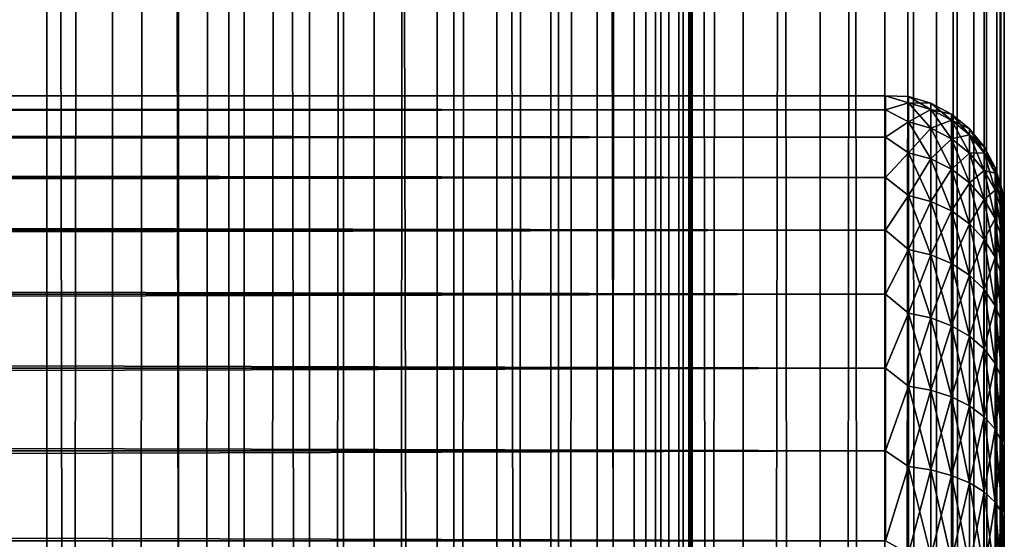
# Model space of a CAD drawing. Extents: x -265 to 265, y 0 to 1027.
# Tile 141 of 256: x 248 to 265, y 445 to 454. Entities that reach past the tile are written whole.
import ezdxf

# ---------------------------------------------------------------- set-up
doc = ezdxf.new("R2010")
doc.units = 0
doc.header["$LTSCALE"] = 41.718519
for name, color, linetype in [('103', 7, 'CONTINUOUS'), ('104', 7, 'CONTINUOUS'), ('33', 7, 'CONTINUOUS'), ('35', 7, 'CONTINUOUS'), ('39', 7, 'CONTINUOUS')]:
    doc.layers.add(name, color=color, linetype=linetype)

msp = doc.modelspace()

# ---------------------------------------------------------------- linework, layer by layer
at = {"layer": '103', "color": 7, "linetype": 'CONTINUOUS'}
for points in [[(248.042, 1, 14.872), (250, 1, 15), (248.042, 1019, 14.872), (248.042, 1, 14.872)], [(248.042, 1019, 14.872), (250, 1, 15), (250, 1019, 15), (248.042, 1019, 14.872)], [(250, 1, 15), (251.958, 1, 14.872), (250, 1019, 15), (250, 1, 15)], [(250, 1019, 15), (251.958, 1, 14.872), (251.958, 1019, 14.872), (250, 1019, 15)], [(251.958, 1, 14.872), (253.882, 1, 14.489), (251.958, 1019, 14.872), (251.958, 1, 14.872)], [(251.958, 1019, 14.872), (253.882, 1, 14.489), (253.882, 1019, 14.489), (251.958, 1019, 14.872)], [(253.882, 1, 14.489), (255.74, 1, 13.858), (253.882, 1019, 14.489), (253.882, 1, 14.489)], [(253.882, 1019, 14.489), (255.74, 1, 13.858), (255.74, 1019, 13.858), (253.882, 1019, 14.489)], [(255.74, 1, 13.858), (257.5, 1, 12.99), (255.74, 1019, 13.858), (255.74, 1, 13.858)], [(255.74, 1019, 13.858), (257.5, 1, 12.99), (257.5, 1019, 12.99), (255.74, 1019, 13.858)], [(257.5, 1, 12.99), (259.131, 1, 11.9), (257.5, 1019, 12.99), (257.5, 1, 12.99)], [(257.5, 1019, 12.99), (259.131, 1, 11.9), (259.131, 1019, 11.9), (257.5, 1019, 12.99)], [(259.131, 1, 11.9), (260.607, 1, 10.607), (259.131, 1019, 11.9), (259.131, 1, 11.9)], [(259.131, 1019, 11.9), (260.607, 1, 10.607), (260.607, 1019, 10.607), (259.131, 1019, 11.9)], [(260.607, 1, 10.607), (261.9, 1, 9.131), (260.607, 1019, 10.607), (260.607, 1, 10.607)], [(260.607, 1019, 10.607), (261.9, 1, 9.131), (261.9, 1019, 9.131), (260.607, 1019, 10.607)], [(261.9, 1, 9.131), (262.99, 1, 7.5), (261.9, 1019, 9.131), (261.9, 1, 9.131)], [(261.9, 1019, 9.131), (262.99, 1, 7.5), (262.99, 1019, 7.5), (261.9, 1019, 9.131)], [(262.99, 1, 7.5), (263.858, 1, 5.74), (262.99, 1019, 7.5), (262.99, 1, 7.5)], [(262.99, 1019, 7.5), (263.858, 1, 5.74), (263.858, 1019, 5.74), (262.99, 1019, 7.5)], [(263.858, 1, 5.74), (264.489, 1, 3.882), (263.858, 1019, 5.74), (263.858, 1, 5.74)], [(263.858, 1019, 5.74), (264.489, 1, 3.882), (264.489, 1019, 3.882), (263.858, 1019, 5.74)], [(264.489, 1, 3.882), (264.872, 1, 1.958), (264.489, 1019, 3.882), (264.489, 1, 3.882)], [(264.489, 1019, 3.882), (264.872, 1, 1.958), (264.872, 1019, 1.958), (264.489, 1019, 3.882)], [(264.872, 1, 1.958), (265, 1), (264.872, 1019, 1.958), (264.872, 1, 1.958)], [(264.872, 1019, 1.958), (265, 1), (265, 1019), (264.872, 1019, 1.958)]]:
    msp.add_3dface(points, dxfattribs=at)
at = {"layer": '104', "color": 7, "linetype": 'CONTINUOUS'}
for points in [[(260.607, 1019, -10.607), (260.607, 1, -10.607), (259.75, 20, -11.399), (260.607, 1019, -10.607)], [(259.75, 1000, -11.399), (260.607, 1019, -10.607), (259.75, 20, -11.399), (259.75, 1000, -11.399)], [(261.9, 1, -9.131), (260.607, 1, -10.607), (261.9, 1019, -9.131), (261.9, 1, -9.131)], [(261.9, 1019, -9.131), (260.607, 1, -10.607), (260.607, 1019, -10.607), (261.9, 1019, -9.131)], [(262.99, 1, -7.5), (261.9, 1, -9.131), (262.99, 1019, -7.5), (262.99, 1, -7.5)], [(262.99, 1019, -7.5), (261.9, 1, -9.131), (261.9, 1019, -9.131), (262.99, 1019, -7.5)], [(263.858, 1, -5.74), (262.99, 1, -7.5), (263.858, 1019, -5.74), (263.858, 1, -5.74)], [(263.858, 1019, -5.74), (262.99, 1, -7.5), (262.99, 1019, -7.5), (263.858, 1019, -5.74)], [(264.489, 1, -3.882), (263.858, 1, -5.74), (264.489, 1019, -3.882), (264.489, 1, -3.882)], [(264.489, 1019, -3.882), (263.858, 1, -5.74), (263.858, 1019, -5.74), (264.489, 1019, -3.882)], [(264.872, 1, -1.958), (264.489, 1, -3.882), (264.872, 1019, -1.958), (264.872, 1, -1.958)], [(264.872, 1019, -1.958), (264.489, 1, -3.882), (264.489, 1019, -3.882), (264.872, 1019, -1.958)], [(265, 1019), (265, 1), (264.872, 1, -1.958), (265, 1019)], [(265, 1019), (264.872, 1, -1.958), (264.872, 1019, -1.958), (265, 1019)], [(259.695, 998.967, -11.446), (259.75, 1000, -11.399), (259.695, 21.033, -11.446), (259.695, 998.967, -11.446)], [(259.695, 21.033, -11.446), (259.75, 1000, -11.399), (259.75, 20, -11.399), (259.695, 21.033, -11.446)], [(259.525, 997.918, -11.588), (259.695, 998.967, -11.446), (259.525, 22.083, -11.588), (259.525, 997.918, -11.588)], [(259.525, 22.083, -11.588), (259.695, 998.967, -11.446), (259.695, 21.033, -11.446), (259.525, 22.083, -11.588)], [(259.224, 996.842, -11.828), (259.525, 997.918, -11.588), (259.224, 23.158, -11.828), (259.224, 996.842, -11.828)], [(259.224, 23.158, -11.828), (259.525, 997.918, -11.588), (259.525, 22.083, -11.588), (259.224, 23.158, -11.828)], [(258.772, 995.745, -12.167), (259.224, 996.842, -11.828), (258.772, 24.255, -12.167), (258.772, 995.745, -12.167)], [(258.772, 24.255, -12.167), (259.224, 996.842, -11.828), (259.224, 23.158, -11.828), (258.772, 24.255, -12.167)], [(258.153, 994.653, -12.591), (258.772, 995.745, -12.167), (258.153, 25.347, -12.591), (258.153, 994.653, -12.591)], [(258.153, 25.347, -12.591), (258.772, 995.745, -12.167), (258.772, 24.255, -12.167), (258.153, 25.347, -12.591)], [(257.374, 993.621, -13.063), (258.153, 994.653, -12.591), (257.374, 26.379, -13.063), (257.374, 993.621, -13.063)], [(257.374, 26.379, -13.063), (258.153, 994.653, -12.591), (258.153, 25.347, -12.591), (257.374, 26.379, -13.063)], [(256.461, 992.698, -13.537), (257.374, 993.621, -13.063), (256.461, 27.302, -13.537), (256.461, 992.698, -13.537)], [(256.461, 27.302, -13.537), (257.374, 993.621, -13.063), (257.374, 26.379, -13.063), (256.461, 27.302, -13.537)], [(255.458, 991.921, -13.972), (256.461, 992.698, -13.537), (255.458, 28.079, -13.972), (255.458, 991.921, -13.972)], [(255.458, 28.079, -13.972), (256.461, 992.698, -13.537), (256.461, 27.302, -13.537), (255.458, 28.079, -13.972)], [(254.401, 991.3, -14.34), (255.458, 991.921, -13.972), (254.401, 28.7, -14.34), (254.401, 991.3, -14.34)], [(254.401, 28.7, -14.34), (255.458, 991.921, -13.972), (255.458, 28.079, -13.972), (254.401, 28.7, -14.34)], [(253.314, 990.831, -14.629), (254.401, 991.3, -14.34), (253.314, 29.169, -14.629), (253.314, 990.831, -14.629)], [(253.314, 29.169, -14.629), (254.401, 991.3, -14.34), (254.401, 28.7, -14.34), (253.314, 29.169, -14.629)], [(252.214, 990.505, -14.836), (253.314, 990.831, -14.629), (252.214, 29.495, -14.836), (252.214, 990.505, -14.836)], [(252.214, 29.495, -14.836), (253.314, 990.831, -14.629), (253.314, 29.169, -14.629), (252.214, 29.495, -14.836)], [(247.786, 990.505, -14.836), (248.892, 990.313, -14.959), (247.786, 29.495, -14.836), (247.786, 990.505, -14.836)], [(251.108, 990.313, -14.959), (252.214, 990.505, -14.836), (251.108, 29.687, -14.959), (251.108, 990.313, -14.959)], [(251.108, 29.687, -14.959), (252.214, 990.505, -14.836), (252.214, 29.495, -14.836), (251.108, 29.687, -14.959)], [(247.786, 29.495, -14.836), (248.892, 990.313, -14.959), (248.892, 29.687, -14.959), (247.786, 29.495, -14.836)], [(248.892, 990.313, -14.959), (250, 990.25, -15), (248.892, 29.687, -14.959), (248.892, 990.313, -14.959)], [(250, 990.25, -15), (251.108, 990.313, -14.959), (250, 29.75, -15), (250, 990.25, -15)], [(250, 29.75, -15), (251.108, 990.313, -14.959), (251.108, 29.687, -14.959), (250, 29.75, -15)], [(248.892, 29.687, -14.959), (250, 990.25, -15), (250, 29.75, -15), (248.892, 29.687, -14.959)]]:
    msp.add_3dface(points, dxfattribs=at)
at = {"layer": '33', "color": 7, "linetype": 'CONTINUOUS'}
for points in [[(265, 450.5, 27.5), (265, 450.473, 28.249), (265, 450.473, 26.751), (265, 450.5, 27.5)], [(265, 450.473, 28.249), (265, 450.393, 28.994), (265, 450.473, 26.751), (265, 450.473, 28.249)], [(265, 450.473, 26.751), (265, 450.393, 28.994), (265, 450.393, 26.006), (265, 450.473, 26.751)], [(265, 450.393, 28.994), (265, 450.26, 29.732), (265, 450.393, 26.006), (265, 450.393, 28.994)], [(265, 450.393, 26.006), (265, 450.26, 29.732), (265, 450.26, 25.268), (265, 450.393, 26.006)], [(265, 450.26, 29.732), (265, 450.075, 30.458), (265, 450.26, 25.268), (265, 450.26, 29.732)], [(265, 450.26, 25.268), (265, 450.075, 30.458), (265, 450.075, 24.542), (265, 450.26, 25.268)], [(265, 450.075, 30.458), (265, 449.838, 31.169), (265, 450.075, 24.542), (265, 450.075, 30.458)], [(265, 450.075, 24.542), (265, 449.838, 31.169), (265, 449.838, 23.831), (265, 450.075, 24.542)], [(265, 449.838, 31.169), (265, 449.551, 31.862), (265, 449.838, 23.831), (265, 449.838, 31.169)], [(265, 449.838, 23.831), (265, 449.551, 31.862), (265, 449.551, 23.138), (265, 449.838, 23.831)], [(265, 449.551, 31.862), (265, 449.216, 32.532), (265, 449.551, 23.138), (265, 449.551, 31.862)], [(265, 449.551, 23.138), (265, 449.216, 32.532), (265, 449.216, 22.468), (265, 449.551, 23.138)], [(265, 449.216, 32.532), (265, 448.833, 33.177), (265, 449.216, 22.468), (265, 449.216, 32.532)], [(265, 449.216, 22.468), (265, 448.833, 33.177), (265, 448.833, 21.823), (265, 449.216, 22.468)], [(265, 448.833, 33.177), (265, 448.406, 33.792), (265, 448.833, 21.823), (265, 448.833, 33.177)], [(265, 448.833, 21.823), (265, 448.406, 33.792), (265, 448.406, 21.208), (265, 448.833, 21.823)], [(265, 448.406, 33.792), (265, 447.935, 34.376), (265, 448.406, 21.208), (265, 448.406, 33.792)], [(265, 448.406, 21.208), (265, 447.935, 34.376), (265, 447.935, 20.624), (265, 448.406, 21.208)], [(265, 447.935, 34.376), (265, 447.425, 34.925), (265, 447.935, 20.624), (265, 447.935, 34.376)], [(265, 447.935, 20.624), (265, 447.425, 34.925), (265, 447.425, 20.075), (265, 447.935, 20.624)], [(265, 447.425, 34.925), (265, 446.876, 35.435), (265, 447.425, 20.075), (265, 447.425, 34.925)], [(265, 447.425, 20.075), (265, 446.876, 35.435), (265, 446.876, 19.565), (265, 447.425, 20.075)], [(265, 446.876, 35.435), (265, 446.292, 35.906), (265, 446.876, 19.565), (265, 446.876, 35.435)], [(265, 446.876, 19.565), (265, 446.292, 35.906), (265, 446.292, 19.094), (265, 446.876, 19.565)], [(265, 446.292, 35.906), (265, 445.677, 36.333), (265, 446.292, 19.094), (265, 446.292, 35.906)], [(265, 446.292, 19.094), (265, 445.677, 36.333), (265, 445.677, 18.667), (265, 446.292, 19.094)], [(265, 445.677, 36.333), (265, 445.032, 36.716), (265, 445.677, 18.667), (265, 445.677, 36.333)], [(265, 445.677, 18.667), (265, 445.032, 36.716), (265, 445.032, 18.284), (265, 445.677, 18.667)], [(265, 445.032, 36.716), (265, 444.362, 37.051), (265, 445.032, 18.284), (265, 445.032, 36.716)], [(265, 445.032, 18.284), (265, 444.362, 37.051), (265, 444.362, 17.949), (265, 445.032, 18.284)]]:
    msp.add_3dface(points, dxfattribs=at)
at = {"layer": '35', "color": 7, "linetype": 'CONTINUOUS'}
for points in [[(-263, 452.471, 28.353), (-263, 452.239, 30.043), (263, 452.471, 28.353), (-263, 452.471, 28.353)], [(263, 452.471, 28.353), (-263, 452.239, 30.043), (263, 452.239, 30.043), (263, 452.471, 28.353)], [(-263, 452.471, 26.647), (-263, 452.471, 28.353), (263, 452.471, 26.647), (-263, 452.471, 26.647)], [(263, 452.471, 26.647), (-263, 452.471, 28.353), (263, 452.471, 28.353), (263, 452.471, 26.647)], [(-263, 452.239, 24.957), (-263, 452.471, 26.647), (263, 452.239, 24.957), (-263, 452.239, 24.957)], [(263, 452.239, 24.957), (-263, 452.471, 26.647), (263, 452.471, 26.647), (263, 452.239, 24.957)], [(-263, 452.239, 30.043), (-263, 451.778, 31.686), (263, 452.239, 30.043), (-263, 452.239, 30.043)], [(263, 452.239, 30.043), (-263, 451.778, 31.686), (263, 451.778, 31.686), (263, 452.239, 30.043)], [(-263, 451.778, 23.314), (-263, 452.239, 24.957), (263, 451.778, 23.314), (-263, 451.778, 23.314)], [(263, 451.778, 23.314), (-263, 452.239, 24.957), (263, 452.239, 24.957), (263, 451.778, 23.314)], [(-263, 451.778, 31.686), (-263, 451.099, 33.251), (263, 451.778, 31.686), (-263, 451.778, 31.686)], [(263, 451.778, 31.686), (-263, 451.099, 33.251), (263, 451.099, 33.251), (263, 451.778, 31.686)], [(-263, 451.099, 21.749), (-263, 451.778, 23.314), (263, 451.099, 21.749), (-263, 451.099, 21.749)], [(263, 451.099, 21.749), (-263, 451.778, 23.314), (263, 451.778, 23.314), (263, 451.099, 21.749)], [(-263, 451.099, 33.251), (-263, 450.212, 34.709), (263, 451.099, 33.251), (-263, 451.099, 33.251)], [(263, 451.099, 33.251), (-263, 450.212, 34.709), (263, 450.212, 34.709), (263, 451.099, 33.251)], [(-263, 450.212, 20.291), (-263, 451.099, 21.749), (263, 450.212, 20.291), (-263, 450.212, 20.291)], [(263, 450.212, 20.291), (-263, 451.099, 21.749), (263, 451.099, 21.749), (263, 450.212, 20.291)], [(-263, 450.212, 34.709), (-263, 449.135, 36.032), (263, 450.212, 34.709), (-263, 450.212, 34.709)], [(263, 450.212, 34.709), (-263, 449.135, 36.032), (263, 449.135, 36.032), (263, 450.212, 34.709)], [(-263, 449.135, 18.968), (-263, 450.212, 20.291), (263, 449.135, 18.968), (-263, 449.135, 18.968)], [(263, 449.135, 18.968), (-263, 450.212, 20.291), (263, 450.212, 20.291), (263, 449.135, 18.968)], [(-263, 449.135, 36.032), (-263, 447.889, 37.196), (263, 449.135, 36.032), (-263, 449.135, 36.032)], [(263, 449.135, 36.032), (-263, 447.889, 37.196), (263, 447.889, 37.196), (263, 449.135, 36.032)], [(-263, 447.889, 17.804), (-263, 449.135, 18.968), (263, 447.889, 17.804), (-263, 447.889, 17.804)], [(263, 447.889, 17.804), (-263, 449.135, 18.968), (263, 449.135, 18.968), (263, 447.889, 17.804)], [(-263, 447.889, 37.196), (-263, 446.495, 38.18), (263, 447.889, 37.196), (-263, 447.889, 37.196)], [(263, 447.889, 37.196), (-263, 446.495, 38.18), (263, 446.495, 38.18), (263, 447.889, 37.196)], [(-263, 446.495, 16.82), (-263, 447.889, 17.804), (263, 446.495, 16.82), (-263, 446.495, 16.82)], [(263, 446.495, 16.82), (-263, 447.889, 17.804), (263, 447.889, 17.804), (263, 446.495, 16.82)], [(-263, 446.495, 38.18), (-263, 444.98, 38.965), (263, 446.495, 38.18), (-263, 446.495, 38.18)], [(263, 446.495, 38.18), (-263, 444.98, 38.965), (263, 444.98, 38.965), (263, 446.495, 38.18)], [(-263, 444.98, 16.035), (-263, 446.495, 16.82), (263, 444.98, 16.035), (-263, 444.98, 16.035)], [(263, 444.98, 16.035), (-263, 446.495, 16.82), (263, 446.495, 16.82), (263, 444.98, 16.035)]]:
    msp.add_3dface(points, dxfattribs=at)
at = {"layer": '39', "color": 7, "linetype": 'CONTINUOUS'}
for points in [[(263, 452.239, 24.957), (263, 452.471, 26.647), (263.388, 452.355, 25.873), (263, 452.239, 24.957)], [(263, 452.471, 26.647), (263, 452.471, 28.353), (263.388, 452.462, 27.5), (263, 452.471, 26.647)], [(263, 452.471, 26.647), (263.388, 452.462, 27.5), (263.388, 452.355, 25.873), (263, 452.471, 26.647)], [(263, 452.471, 28.353), (263, 452.239, 30.043), (263.388, 452.355, 29.127), (263, 452.471, 28.353)], [(263, 452.471, 28.353), (263.388, 452.355, 29.127), (263.388, 452.462, 27.5), (263, 452.471, 28.353)], [(263, 452.239, 24.957), (263.388, 452.355, 25.873), (263.388, 452.037, 24.275), (263, 452.239, 24.957)], [(263, 452.239, 30.043), (263.388, 452.037, 30.725), (263.388, 452.355, 29.127), (263, 452.239, 30.043)], [(263.764, 452.349, 27.5), (263.764, 452.243, 25.888), (263.388, 452.462, 27.5), (263.764, 452.349, 27.5)], [(263.388, 452.355, 29.127), (263.764, 452.349, 27.5), (263.388, 452.462, 27.5), (263.388, 452.355, 29.127)], [(263.388, 452.462, 27.5), (263.764, 452.243, 25.888), (263.388, 452.355, 25.873), (263.388, 452.462, 27.5)], [(263.764, 452.243, 29.112), (263.764, 452.349, 27.5), (263.388, 452.355, 29.127), (263.764, 452.243, 29.112)], [(263.388, 452.037, 30.725), (263.764, 452.243, 29.112), (263.388, 452.355, 29.127), (263.388, 452.037, 30.725)], [(263.764, 452.243, 25.888), (263.764, 451.928, 24.304), (263.388, 452.355, 25.873), (263.764, 452.243, 25.888)], [(263.388, 452.355, 25.873), (263.764, 451.928, 24.304), (263.388, 452.037, 24.275), (263.388, 452.355, 25.873)], [(264.11, 452.164, 27.5), (264.11, 452.06, 25.912), (263.764, 452.349, 27.5), (264.11, 452.164, 27.5)], [(263.764, 452.243, 29.112), (264.11, 452.164, 27.5), (263.764, 452.349, 27.5), (263.764, 452.243, 29.112)], [(263.764, 452.349, 27.5), (264.11, 452.06, 25.912), (263.764, 452.243, 25.888), (263.764, 452.349, 27.5)], [(263, 451.778, 23.314), (263, 452.239, 24.957), (263.388, 452.037, 24.275), (263, 451.778, 23.314)], [(263, 452.239, 30.043), (263, 451.778, 31.686), (263.388, 452.037, 30.725), (263, 452.239, 30.043)], [(263.764, 451.928, 30.696), (263.764, 452.243, 29.112), (263.388, 452.037, 30.725), (263.764, 451.928, 30.696)], [(264.11, 452.06, 29.088), (264.11, 452.164, 27.5), (263.764, 452.243, 29.112), (264.11, 452.06, 29.088)], [(263.764, 451.928, 30.696), (264.11, 452.06, 29.088), (263.764, 452.243, 29.112), (263.764, 451.928, 30.696)], [(264.11, 452.06, 25.912), (264.11, 451.749, 24.352), (263.764, 452.243, 25.888), (264.11, 452.06, 25.912)], [(263.764, 452.243, 25.888), (264.11, 451.749, 24.352), (263.764, 451.928, 24.304), (263.764, 452.243, 25.888)], [(264.413, 451.915, 27.5), (264.413, 451.813, 25.945), (264.11, 452.164, 27.5), (264.413, 451.915, 27.5)], [(264.11, 452.06, 29.088), (264.413, 451.915, 27.5), (264.11, 452.164, 27.5), (264.11, 452.06, 29.088)], [(264.11, 452.164, 27.5), (264.413, 451.813, 25.945), (264.11, 452.06, 25.912), (264.11, 452.164, 27.5)], [(263, 451.778, 23.314), (263.388, 452.037, 24.275), (263.388, 451.513, 22.731), (263, 451.778, 23.314)], [(263, 451.778, 31.686), (263.388, 451.513, 32.269), (263.388, 452.037, 30.725), (263, 451.778, 31.686)], [(263.388, 451.513, 32.269), (263.764, 451.928, 30.696), (263.388, 452.037, 30.725), (263.388, 451.513, 32.269)], [(263.764, 451.928, 24.304), (263.764, 451.409, 22.774), (263.388, 452.037, 24.275), (263.764, 451.928, 24.304)], [(263.388, 452.037, 24.275), (263.764, 451.409, 22.774), (263.388, 451.513, 22.731), (263.388, 452.037, 24.275)], [(264.11, 451.749, 30.648), (264.11, 452.06, 29.088), (263.764, 451.928, 30.696), (264.11, 451.749, 30.648)], [(264.413, 451.813, 29.055), (264.413, 451.915, 27.5), (264.11, 452.06, 29.088), (264.413, 451.813, 29.055)], [(264.11, 451.749, 30.648), (264.413, 451.813, 29.055), (264.11, 452.06, 29.088), (264.11, 451.749, 30.648)], [(264.413, 451.813, 25.945), (264.413, 451.509, 24.416), (264.11, 452.06, 25.912), (264.413, 451.813, 25.945)], [(264.11, 452.06, 25.912), (264.413, 451.509, 24.416), (264.11, 451.749, 24.352), (264.11, 452.06, 25.912)], [(263.764, 451.409, 32.226), (263.764, 451.928, 30.696), (263.388, 451.513, 32.269), (263.764, 451.409, 32.226)], [(263.764, 451.409, 32.226), (264.11, 451.749, 30.648), (263.764, 451.928, 30.696), (263.764, 451.409, 32.226)], [(264.11, 451.749, 24.352), (264.11, 451.238, 22.845), (263.764, 451.928, 24.304), (264.11, 451.749, 24.352)], [(263.764, 451.928, 24.304), (264.11, 451.238, 22.845), (263.764, 451.409, 22.774), (263.764, 451.928, 24.304)], [(264.663, 451.612, 27.5), (264.663, 451.512, 25.984), (264.413, 451.915, 27.5), (264.663, 451.612, 27.5)], [(264.413, 451.813, 29.055), (264.663, 451.612, 27.5), (264.413, 451.915, 27.5), (264.413, 451.813, 29.055)], [(264.413, 451.915, 27.5), (264.663, 451.512, 25.984), (264.413, 451.813, 25.945), (264.413, 451.915, 27.5)], [(263, 451.099, 21.749), (263, 451.778, 23.314), (263.388, 451.513, 22.731), (263, 451.099, 21.749)], [(263, 451.778, 31.686), (263, 451.099, 33.251), (263.388, 451.513, 32.269), (263, 451.778, 31.686)], [(264.11, 451.238, 32.155), (264.11, 451.749, 30.648), (263.764, 451.409, 32.226), (264.11, 451.238, 32.155)], [(264.413, 451.509, 30.584), (264.413, 451.813, 29.055), (264.11, 451.749, 30.648), (264.413, 451.509, 30.584)], [(264.11, 451.238, 32.155), (264.413, 451.509, 30.584), (264.11, 451.749, 30.648), (264.11, 451.238, 32.155)], [(264.413, 451.509, 24.416), (264.413, 451.008, 22.94), (264.11, 451.749, 24.352), (264.413, 451.509, 24.416)], [(264.11, 451.749, 24.352), (264.413, 451.008, 22.94), (264.11, 451.238, 22.845), (264.11, 451.749, 24.352)], [(264.663, 451.512, 29.016), (264.663, 451.612, 27.5), (264.413, 451.813, 29.055), (264.663, 451.512, 29.016)], [(264.413, 451.509, 30.584), (264.663, 451.512, 29.016), (264.413, 451.813, 29.055), (264.413, 451.509, 30.584)], [(264.663, 451.512, 25.984), (264.663, 451.216, 24.495), (264.413, 451.813, 25.945), (264.663, 451.512, 25.984)], [(264.413, 451.813, 25.945), (264.663, 451.216, 24.495), (264.413, 451.509, 24.416), (264.413, 451.813, 25.945)], [(263, 451.099, 21.749), (263.388, 451.513, 22.731), (263.388, 450.792, 21.269), (263, 451.099, 21.749)], [(263, 451.099, 33.251), (263.388, 450.792, 33.731), (263.388, 451.513, 32.269), (263, 451.099, 33.251)], [(263.388, 450.792, 33.731), (263.764, 451.409, 32.226), (263.388, 451.513, 32.269), (263.388, 450.792, 33.731)], [(263.764, 451.409, 22.774), (263.764, 450.694, 21.326), (263.388, 451.513, 22.731), (263.764, 451.409, 22.774)], [(263.388, 451.513, 22.731), (263.764, 450.694, 21.326), (263.388, 450.792, 21.269), (263.388, 451.513, 22.731)], [(264.413, 451.008, 32.06), (264.413, 451.509, 30.584), (264.11, 451.238, 32.155), (264.413, 451.008, 32.06)], [(264.663, 451.216, 30.505), (264.663, 451.512, 29.016), (264.413, 451.509, 30.584), (264.663, 451.216, 30.505)], [(264.413, 451.008, 32.06), (264.663, 451.216, 30.505), (264.413, 451.509, 30.584), (264.413, 451.008, 32.06)], [(264.663, 451.216, 24.495), (264.663, 450.728, 23.056), (264.413, 451.509, 24.416), (264.663, 451.216, 24.495)], [(264.413, 451.509, 24.416), (264.663, 450.728, 23.056), (264.413, 451.008, 22.94), (264.413, 451.509, 24.416)], [(264.848, 451.266, 27.5), (264.848, 451.169, 26.03), (264.663, 451.612, 27.5), (264.848, 451.266, 27.5)], [(264.663, 451.512, 29.016), (264.848, 451.266, 27.5), (264.663, 451.612, 27.5), (264.663, 451.512, 29.016)], [(264.663, 451.612, 27.5), (264.848, 451.169, 26.03), (264.663, 451.512, 25.984), (264.663, 451.612, 27.5)], [(264.848, 451.169, 28.97), (264.848, 451.266, 27.5), (264.663, 451.512, 29.016), (264.848, 451.169, 28.97)], [(264.663, 451.216, 30.505), (264.848, 451.169, 28.97), (264.663, 451.512, 29.016), (264.663, 451.216, 30.505)], [(264.848, 451.169, 26.03), (264.848, 450.882, 24.584), (264.663, 451.512, 25.984), (264.848, 451.169, 26.03)], [(264.663, 451.512, 25.984), (264.848, 450.882, 24.584), (264.663, 451.216, 24.495), (264.663, 451.512, 25.984)], [(263.764, 450.694, 33.674), (263.764, 451.409, 32.226), (263.388, 450.792, 33.731), (263.764, 450.694, 33.674)], [(263.764, 450.694, 33.674), (264.11, 451.238, 32.155), (263.764, 451.409, 32.226), (263.764, 450.694, 33.674)], [(264.11, 451.238, 22.845), (264.11, 450.534, 21.418), (263.764, 451.409, 22.774), (264.11, 451.238, 22.845)], [(263.764, 451.409, 22.774), (264.11, 450.534, 21.418), (263.764, 450.694, 21.326), (263.764, 451.409, 22.774)], [(264.11, 450.534, 33.582), (264.11, 451.238, 32.155), (263.764, 450.694, 33.674), (264.11, 450.534, 33.582)], [(264.11, 450.534, 33.582), (264.413, 451.008, 32.06), (264.11, 451.238, 32.155), (264.11, 450.534, 33.582)], [(264.413, 451.008, 22.94), (264.413, 450.319, 21.542), (264.11, 451.238, 22.845), (264.413, 451.008, 22.94)], [(264.11, 451.238, 22.845), (264.413, 450.319, 21.542), (264.11, 450.534, 21.418), (264.11, 451.238, 22.845)], [(264.663, 450.728, 31.944), (264.663, 451.216, 30.505), (264.413, 451.008, 32.06), (264.663, 450.728, 31.944)], [(264.848, 450.882, 30.416), (264.848, 451.169, 28.97), (264.663, 451.216, 30.505), (264.848, 450.882, 30.416)], [(264.663, 450.728, 31.944), (264.848, 450.882, 30.416), (264.663, 451.216, 30.505), (264.663, 450.728, 31.944)], [(264.848, 450.882, 24.584), (264.848, 450.408, 23.189), (264.663, 451.216, 24.495), (264.848, 450.882, 24.584)], [(264.663, 451.216, 24.495), (264.848, 450.408, 23.189), (264.663, 450.728, 23.056), (264.663, 451.216, 24.495)], [(264.962, 450.89, 27.5), (264.962, 450.797, 26.079), (264.848, 451.266, 27.5), (264.962, 450.89, 27.5)], [(264.848, 451.169, 28.97), (264.962, 450.89, 27.5), (264.848, 451.266, 27.5), (264.848, 451.169, 28.97)], [(264.848, 451.266, 27.5), (264.962, 450.797, 26.079), (264.848, 451.169, 26.03), (264.848, 451.266, 27.5)], [(264.962, 450.797, 28.921), (264.962, 450.89, 27.5), (264.848, 451.169, 28.97), (264.962, 450.797, 28.921)], [(264.848, 450.882, 30.416), (264.962, 450.797, 28.921), (264.848, 451.169, 28.97), (264.848, 450.882, 30.416)], [(264.962, 450.797, 26.079), (264.962, 450.519, 24.681), (264.848, 451.169, 26.03), (264.962, 450.797, 26.079)], [(264.848, 451.169, 26.03), (264.962, 450.519, 24.681), (264.848, 450.882, 24.584), (264.848, 451.169, 26.03)], [(263, 450.212, 20.291), (263, 451.099, 21.749), (263.388, 450.792, 21.269), (263, 450.212, 20.291)], [(263, 451.099, 33.251), (263, 450.212, 34.709), (263.388, 450.792, 33.731), (263, 451.099, 33.251)], [(264.413, 450.319, 33.458), (264.413, 451.008, 32.06), (264.11, 450.534, 33.582), (264.413, 450.319, 33.458)], [(264.413, 450.319, 33.458), (264.663, 450.728, 31.944), (264.413, 451.008, 32.06), (264.413, 450.319, 33.458)], [(264.663, 450.728, 23.056), (264.663, 450.056, 21.694), (264.413, 451.008, 22.94), (264.663, 450.728, 23.056)], [(264.413, 451.008, 22.94), (264.663, 450.056, 21.694), (264.413, 450.319, 21.542), (264.413, 451.008, 22.94)], [(264.848, 450.408, 31.811), (264.848, 450.882, 30.416), (264.663, 450.728, 31.944), (264.848, 450.408, 31.811)], [(264.962, 450.519, 30.319), (264.962, 450.797, 28.921), (264.848, 450.882, 30.416), (264.962, 450.519, 30.319)], [(264.848, 450.408, 31.811), (264.962, 450.519, 30.319), (264.848, 450.882, 30.416), (264.848, 450.408, 31.811)], [(264.962, 450.519, 24.681), (264.962, 450.061, 23.333), (264.848, 450.882, 24.584), (264.962, 450.519, 24.681)], [(264.848, 450.882, 24.584), (264.962, 450.061, 23.333), (264.848, 450.408, 23.189), (264.848, 450.882, 24.584)], [(265, 450.5, 27.5), (265, 450.473, 26.751), (264.962, 450.89, 27.5), (265, 450.5, 27.5)], [(264.962, 450.797, 28.921), (265, 450.5, 27.5), (264.962, 450.89, 27.5), (264.962, 450.797, 28.921)], [(264.962, 450.89, 27.5), (265, 450.473, 26.751), (264.962, 450.797, 26.079), (264.962, 450.89, 27.5)], [(263, 450.212, 20.291), (263.388, 450.792, 21.269), (263.388, 449.887, 19.914), (263, 450.212, 20.291)], [(263, 450.212, 34.709), (263.388, 449.887, 35.086), (263.388, 450.792, 33.731), (263, 450.212, 34.709)], [(263.388, 449.887, 35.086), (263.764, 450.694, 33.674), (263.388, 450.792, 33.731), (263.388, 449.887, 35.086)], [(263.764, 450.694, 21.326), (263.764, 449.797, 19.983), (263.388, 450.792, 21.269), (263.764, 450.694, 21.326)], [(263.388, 450.792, 21.269), (263.764, 449.797, 19.983), (263.388, 449.887, 19.914), (263.388, 450.792, 21.269)], [(263.764, 449.797, 35.017), (263.764, 450.694, 33.674), (263.388, 449.887, 35.086), (263.764, 449.797, 35.017)], [(263.764, 449.797, 35.017), (264.11, 450.534, 33.582), (263.764, 450.694, 33.674), (263.764, 449.797, 35.017)], [(264.11, 450.534, 21.418), (264.11, 449.65, 20.095), (263.764, 450.694, 21.326), (264.11, 450.534, 21.418)], [(263.764, 450.694, 21.326), (264.11, 449.65, 20.095), (263.764, 449.797, 19.983), (263.764, 450.694, 21.326)], [(264.663, 450.056, 33.306), (264.663, 450.728, 31.944), (264.413, 450.319, 33.458), (264.663, 450.056, 33.306)], [(264.663, 450.056, 33.306), (264.848, 450.408, 31.811), (264.663, 450.728, 31.944), (264.663, 450.056, 33.306)], [(264.848, 450.408, 23.189), (264.848, 449.756, 21.867), (264.663, 450.728, 23.056), (264.848, 450.408, 23.189)], [(264.663, 450.728, 23.056), (264.848, 449.756, 21.867), (264.663, 450.056, 21.694), (264.663, 450.728, 23.056)], [(265, 450.393, 28.994), (265, 450.473, 28.249), (264.962, 450.797, 28.921), (265, 450.393, 28.994)], [(264.962, 450.519, 30.319), (265, 450.393, 28.994), (264.962, 450.797, 28.921), (264.962, 450.519, 30.319)], [(265, 450.473, 28.249), (265, 450.5, 27.5), (264.962, 450.797, 28.921), (265, 450.473, 28.249)], [(265, 450.473, 26.751), (265, 450.393, 26.006), (264.962, 450.797, 26.079), (265, 450.473, 26.751)], [(265, 450.393, 26.006), (265, 450.26, 25.268), (264.962, 450.797, 26.079), (265, 450.393, 26.006)], [(264.962, 450.797, 26.079), (265, 450.26, 25.268), (264.962, 450.519, 24.681), (264.962, 450.797, 26.079)], [(264.11, 449.65, 34.905), (264.11, 450.534, 33.582), (263.764, 449.797, 35.017), (264.11, 449.65, 34.905)], [(264.11, 449.65, 34.905), (264.413, 450.319, 33.458), (264.11, 450.534, 33.582), (264.11, 449.65, 34.905)], [(264.413, 450.319, 21.542), (264.413, 449.453, 20.247), (264.11, 450.534, 21.418), (264.413, 450.319, 21.542)], [(264.11, 450.534, 21.418), (264.413, 449.453, 20.247), (264.11, 449.65, 20.095), (264.11, 450.534, 21.418)], [(264.962, 450.061, 31.667), (264.962, 450.519, 30.319), (264.848, 450.408, 31.811), (264.962, 450.061, 31.667)], [(265, 450.075, 30.458), (265, 450.26, 29.732), (264.962, 450.519, 30.319), (265, 450.075, 30.458)], [(264.962, 450.061, 31.667), (265, 450.075, 30.458), (264.962, 450.519, 30.319), (264.962, 450.061, 31.667)], [(265, 450.26, 29.732), (265, 450.393, 28.994), (264.962, 450.519, 30.319), (265, 450.26, 29.732)], [(265, 450.26, 25.268), (265, 450.075, 24.542), (264.962, 450.519, 24.681), (265, 450.26, 25.268)], [(265, 450.075, 24.542), (265, 449.838, 23.831), (264.962, 450.519, 24.681), (265, 450.075, 24.542)], [(264.962, 450.519, 24.681), (265, 449.838, 23.831), (264.962, 450.061, 23.333), (264.962, 450.519, 24.681)], [(264.848, 449.756, 33.133), (264.848, 450.408, 31.811), (264.663, 450.056, 33.306), (264.848, 449.756, 33.133)], [(264.848, 449.756, 33.133), (264.962, 450.061, 31.667), (264.848, 450.408, 31.811), (264.848, 449.756, 33.133)], [(264.962, 450.061, 23.333), (264.962, 449.431, 22.055), (264.848, 450.408, 23.189), (264.962, 450.061, 23.333)], [(264.848, 450.408, 23.189), (264.962, 449.431, 22.055), (264.848, 449.756, 21.867), (264.848, 450.408, 23.189)], [(263, 449.135, 18.968), (263, 450.212, 20.291), (263.388, 449.887, 19.914), (263, 449.135, 18.968)], [(263, 450.212, 34.709), (263, 449.135, 36.032), (263.388, 449.887, 35.086), (263, 450.212, 34.709)], [(264.413, 449.453, 34.753), (264.413, 450.319, 33.458), (264.11, 449.65, 34.905), (264.413, 449.453, 34.753)], [(264.413, 449.453, 34.753), (264.663, 450.056, 33.306), (264.413, 450.319, 33.458), (264.413, 449.453, 34.753)], [(264.663, 450.056, 21.694), (264.663, 449.212, 20.431), (264.413, 450.319, 21.542), (264.663, 450.056, 21.694)], [(264.413, 450.319, 21.542), (264.663, 449.212, 20.431), (264.413, 449.453, 20.247), (264.413, 450.319, 21.542)], [(264.663, 449.212, 34.569), (264.663, 450.056, 33.306), (264.413, 449.453, 34.753), (264.663, 449.212, 34.569)], [(264.663, 449.212, 34.569), (264.848, 449.756, 33.133), (264.663, 450.056, 33.306), (264.663, 449.212, 34.569)], [(264.848, 449.756, 21.867), (264.848, 448.938, 20.642), (264.663, 450.056, 21.694), (264.848, 449.756, 21.867)], [(264.663, 450.056, 21.694), (264.848, 448.938, 20.642), (264.663, 449.212, 20.431), (264.663, 450.056, 21.694)], [(264.962, 449.431, 32.945), (264.962, 450.061, 31.667), (264.848, 449.756, 33.133), (264.962, 449.431, 32.945)], [(265, 449.838, 31.169), (265, 450.075, 30.458), (264.962, 450.061, 31.667), (265, 449.838, 31.169)], [(265, 449.551, 31.862), (265, 449.838, 31.169), (264.962, 450.061, 31.667), (265, 449.551, 31.862)], [(264.962, 449.431, 32.945), (265, 449.551, 31.862), (264.962, 450.061, 31.667), (264.962, 449.431, 32.945)], [(265, 449.838, 23.831), (265, 449.551, 23.138), (264.962, 450.061, 23.333), (265, 449.838, 23.831)], [(265, 449.551, 23.138), (265, 449.216, 22.468), (264.962, 450.061, 23.333), (265, 449.551, 23.138)], [(264.962, 450.061, 23.333), (265, 449.216, 22.468), (264.962, 449.431, 22.055), (264.962, 450.061, 23.333)], [(263, 449.135, 18.968), (263.388, 449.887, 19.914), (263.388, 448.812, 18.688), (263, 449.135, 18.968)], [(263, 449.135, 36.032), (263.388, 448.812, 36.312), (263.388, 449.887, 35.086), (263, 449.135, 36.032)], [(263.388, 448.812, 36.312), (263.764, 449.797, 35.017), (263.388, 449.887, 35.086), (263.388, 448.812, 36.312)], [(263.764, 449.797, 19.983), (263.764, 448.732, 18.768), (263.388, 449.887, 19.914), (263.764, 449.797, 19.983)], [(263.388, 449.887, 19.914), (263.764, 448.732, 18.768), (263.388, 448.812, 18.688), (263.388, 449.887, 19.914)], [(263.764, 448.732, 36.232), (263.764, 449.797, 35.017), (263.388, 448.812, 36.312), (263.764, 448.732, 36.232)], [(263.764, 448.732, 36.232), (264.11, 449.65, 34.905), (263.764, 449.797, 35.017), (263.764, 448.732, 36.232)], [(264.11, 449.65, 20.095), (264.11, 448.601, 18.899), (263.764, 449.797, 19.983), (264.11, 449.65, 20.095)], [(263.764, 449.797, 19.983), (264.11, 448.601, 18.899), (263.764, 448.732, 18.768), (263.764, 449.797, 19.983)], [(264.848, 448.938, 34.358), (264.848, 449.756, 33.133), (264.663, 449.212, 34.569), (264.848, 448.938, 34.358)], [(264.848, 448.938, 34.358), (264.962, 449.431, 32.945), (264.848, 449.756, 33.133), (264.848, 448.938, 34.358)], [(264.962, 449.431, 22.055), (264.962, 448.64, 20.87), (264.848, 449.756, 21.867), (264.962, 449.431, 22.055)], [(264.848, 449.756, 21.867), (264.962, 448.64, 20.87), (264.848, 448.938, 20.642), (264.848, 449.756, 21.867)], [(264.11, 448.601, 36.101), (264.11, 449.65, 34.905), (263.764, 448.732, 36.232), (264.11, 448.601, 36.101)], [(264.11, 448.601, 36.101), (264.413, 449.453, 34.753), (264.11, 449.65, 34.905), (264.11, 448.601, 36.101)], [(264.413, 449.453, 20.247), (264.413, 448.425, 19.075), (264.11, 449.65, 20.095), (264.413, 449.453, 20.247)], [(264.11, 449.65, 20.095), (264.413, 448.425, 19.075), (264.11, 448.601, 18.899), (264.11, 449.65, 20.095)], [(265, 449.216, 32.532), (265, 449.551, 31.862), (264.962, 449.431, 32.945), (265, 449.216, 32.532)], [(264.413, 448.425, 35.925), (264.413, 449.453, 34.753), (264.11, 448.601, 36.101), (264.413, 448.425, 35.925)], [(264.413, 448.425, 35.925), (264.663, 449.212, 34.569), (264.413, 449.453, 34.753), (264.413, 448.425, 35.925)], [(264.663, 449.212, 20.431), (264.663, 448.211, 19.289), (264.413, 449.453, 20.247), (264.663, 449.212, 20.431)], [(264.413, 449.453, 20.247), (264.663, 448.211, 19.289), (264.413, 448.425, 19.075), (264.413, 449.453, 20.247)], [(264.962, 448.64, 34.13), (264.962, 449.431, 32.945), (264.848, 448.938, 34.358), (264.962, 448.64, 34.13)], [(265, 448.833, 33.177), (265, 449.216, 32.532), (264.962, 449.431, 32.945), (265, 448.833, 33.177)], [(264.962, 448.64, 34.13), (265, 448.833, 33.177), (264.962, 449.431, 32.945), (264.962, 448.64, 34.13)], [(265, 449.216, 22.468), (265, 448.833, 21.823), (264.962, 449.431, 22.055), (265, 449.216, 22.468)], [(265, 448.833, 21.823), (265, 448.406, 21.208), (264.962, 449.431, 22.055), (265, 448.833, 21.823)], [(264.962, 449.431, 22.055), (265, 448.406, 21.208), (264.962, 448.64, 20.87), (264.962, 449.431, 22.055)], [(264.663, 448.211, 35.711), (264.663, 449.212, 34.569), (264.413, 448.425, 35.925), (264.663, 448.211, 35.711)], [(264.663, 448.211, 35.711), (264.848, 448.938, 34.358), (264.663, 449.212, 34.569), (264.663, 448.211, 35.711)], [(264.848, 448.938, 20.642), (264.848, 447.966, 19.534), (264.663, 449.212, 20.431), (264.848, 448.938, 20.642)], [(264.663, 449.212, 20.431), (264.848, 447.966, 19.534), (264.663, 448.211, 19.289), (264.663, 449.212, 20.431)], [(263, 447.889, 17.804), (263, 449.135, 18.968), (263.388, 448.812, 18.688), (263, 447.889, 17.804)], [(263, 449.135, 36.032), (263, 447.889, 37.196), (263.388, 448.812, 36.312), (263, 449.135, 36.032)], [(264.848, 447.966, 35.466), (264.848, 448.938, 34.358), (264.663, 448.211, 35.711), (264.848, 447.966, 35.466)], [(264.848, 447.966, 35.466), (264.962, 448.64, 34.13), (264.848, 448.938, 34.358), (264.848, 447.966, 35.466)], [(264.962, 448.64, 20.87), (264.962, 447.701, 19.799), (264.848, 448.938, 20.642), (264.962, 448.64, 20.87)], [(264.848, 448.938, 20.642), (264.962, 447.701, 19.799), (264.848, 447.966, 19.534), (264.848, 448.938, 20.642)], [(263, 447.889, 17.804), (263.388, 448.812, 18.688), (263.388, 447.586, 17.613), (263, 447.889, 17.804)], [(263, 447.889, 37.196), (263.388, 447.586, 37.387), (263.388, 448.812, 36.312), (263, 447.889, 37.196)], [(263.388, 447.586, 37.387), (263.764, 448.732, 36.232), (263.388, 448.812, 36.312), (263.388, 447.586, 37.387)], [(263.764, 448.732, 18.768), (263.764, 447.517, 17.703), (263.388, 448.812, 18.688), (263.764, 448.732, 18.768)], [(263.388, 448.812, 18.688), (263.764, 447.517, 17.703), (263.388, 447.586, 17.613), (263.388, 448.812, 18.688)], [(263.764, 447.517, 37.297), (263.764, 448.732, 36.232), (263.388, 447.586, 37.387), (263.764, 447.517, 37.297)], [(263.764, 447.517, 37.297), (264.11, 448.601, 36.101), (263.764, 448.732, 36.232), (263.764, 447.517, 37.297)], [(264.11, 448.601, 18.899), (264.11, 447.405, 17.85), (263.764, 448.732, 18.768), (264.11, 448.601, 18.899)], [(263.764, 448.732, 18.768), (264.11, 447.405, 17.85), (263.764, 447.517, 17.703), (263.764, 448.732, 18.768)], [(265, 448.406, 33.792), (265, 448.833, 33.177), (264.962, 448.64, 34.13), (265, 448.406, 33.792)], [(264.11, 447.405, 37.15), (264.11, 448.601, 36.101), (263.764, 447.517, 37.297), (264.11, 447.405, 37.15)], [(264.11, 447.405, 37.15), (264.413, 448.425, 35.925), (264.11, 448.601, 36.101), (264.11, 447.405, 37.15)], [(264.413, 448.425, 19.075), (264.413, 447.253, 18.047), (264.11, 448.601, 18.899), (264.413, 448.425, 19.075)], [(264.11, 448.601, 18.899), (264.413, 447.253, 18.047), (264.11, 447.405, 17.85), (264.11, 448.601, 18.899)], [(264.962, 447.701, 35.201), (264.962, 448.64, 34.13), (264.848, 447.966, 35.466), (264.962, 447.701, 35.201)], [(265, 447.935, 34.376), (265, 448.406, 33.792), (264.962, 448.64, 34.13), (265, 447.935, 34.376)], [(264.962, 447.701, 35.201), (265, 447.935, 34.376), (264.962, 448.64, 34.13), (264.962, 447.701, 35.201)], [(265, 448.406, 21.208), (265, 447.935, 20.624), (264.962, 448.64, 20.87), (265, 448.406, 21.208)], [(265, 447.935, 20.624), (265, 447.425, 20.075), (264.962, 448.64, 20.87), (265, 447.935, 20.624)], [(264.962, 448.64, 20.87), (265, 447.425, 20.075), (264.962, 447.701, 19.799), (264.962, 448.64, 20.87)], [(264.413, 447.253, 36.953), (264.413, 448.425, 35.925), (264.11, 447.405, 37.15), (264.413, 447.253, 36.953)], [(264.413, 447.253, 36.953), (264.663, 448.211, 35.711), (264.413, 448.425, 35.925), (264.413, 447.253, 36.953)], [(264.663, 448.211, 19.289), (264.663, 447.069, 18.288), (264.413, 448.425, 19.075), (264.663, 448.211, 19.289)], [(264.413, 448.425, 19.075), (264.663, 447.069, 18.288), (264.413, 447.253, 18.047), (264.413, 448.425, 19.075)], [(264.663, 447.069, 36.712), (264.663, 448.211, 35.711), (264.413, 447.253, 36.953), (264.663, 447.069, 36.712)], [(264.663, 447.069, 36.712), (264.848, 447.966, 35.466), (264.663, 448.211, 35.711), (264.663, 447.069, 36.712)], [(264.848, 447.966, 19.534), (264.848, 446.858, 18.562), (264.663, 448.211, 19.289), (264.848, 447.966, 19.534)], [(264.663, 448.211, 19.289), (264.848, 446.858, 18.562), (264.663, 447.069, 18.288), (264.663, 448.211, 19.289)], [(263, 446.495, 16.82), (263, 447.889, 17.804), (263.388, 447.586, 17.613), (263, 446.495, 16.82)], [(263, 447.889, 37.196), (263, 446.495, 38.18), (263.388, 447.586, 37.387), (263, 447.889, 37.196)], [(264.848, 446.858, 36.438), (264.848, 447.966, 35.466), (264.663, 447.069, 36.712), (264.848, 446.858, 36.438)], [(264.848, 446.858, 36.438), (264.962, 447.701, 35.201), (264.848, 447.966, 35.466), (264.848, 446.858, 36.438)], [(264.962, 447.701, 19.799), (264.962, 446.63, 18.86), (264.848, 447.966, 19.534), (264.962, 447.701, 19.799)], [(264.848, 447.966, 19.534), (264.962, 446.63, 18.86), (264.848, 446.858, 18.562), (264.848, 447.966, 19.534)], [(265, 447.425, 34.925), (265, 447.935, 34.376), (264.962, 447.701, 35.201), (265, 447.425, 34.925)], [(264.962, 446.63, 36.14), (264.962, 447.701, 35.201), (264.848, 446.858, 36.438), (264.962, 446.63, 36.14)], [(264.962, 446.63, 36.14), (265, 447.425, 34.925), (264.962, 447.701, 35.201), (264.962, 446.63, 36.14)], [(265, 447.425, 20.075), (265, 446.876, 19.565), (264.962, 447.701, 19.799), (265, 447.425, 20.075)], [(264.962, 447.701, 19.799), (265, 446.876, 19.565), (264.962, 446.63, 18.86), (264.962, 447.701, 19.799)], [(263, 446.495, 16.82), (263.388, 447.586, 17.613), (263.388, 446.231, 16.708), (263, 446.495, 16.82)], [(263, 446.495, 38.18), (263.388, 446.231, 38.292), (263.388, 447.586, 37.387), (263, 446.495, 38.18)], [(263.388, 446.231, 38.292), (263.764, 447.517, 37.297), (263.388, 447.586, 37.387), (263.388, 446.231, 38.292)], [(263.764, 447.517, 17.703), (263.764, 446.174, 16.806), (263.388, 447.586, 17.613), (263.764, 447.517, 17.703)], [(263.388, 447.586, 17.613), (263.764, 446.174, 16.806), (263.388, 446.231, 16.708), (263.388, 447.586, 17.613)], [(263.764, 446.174, 38.194), (263.764, 447.517, 37.297), (263.388, 446.231, 38.292), (263.764, 446.174, 38.194)], [(263.764, 446.174, 38.194), (264.11, 447.405, 37.15), (263.764, 447.517, 37.297), (263.764, 446.174, 38.194)], [(264.11, 447.405, 17.85), (264.11, 446.082, 16.966), (263.764, 447.517, 17.703), (264.11, 447.405, 17.85)], [(263.764, 447.517, 17.703), (264.11, 446.082, 16.966), (263.764, 446.174, 16.806), (263.764, 447.517, 17.703)], [(264.11, 446.082, 38.034), (264.11, 447.405, 37.15), (263.764, 446.174, 38.194), (264.11, 446.082, 38.034)], [(264.11, 446.082, 38.034), (264.413, 447.253, 36.953), (264.11, 447.405, 37.15), (264.11, 446.082, 38.034)], [(264.413, 447.253, 18.047), (264.413, 445.958, 17.181), (264.11, 447.405, 17.85), (264.413, 447.253, 18.047)], [(264.11, 447.405, 17.85), (264.413, 445.958, 17.181), (264.11, 446.082, 16.966), (264.11, 447.405, 17.85)], [(265, 446.876, 35.435), (265, 447.425, 34.925), (264.962, 446.63, 36.14), (265, 446.876, 35.435)], [(264.413, 445.958, 37.819), (264.413, 447.253, 36.953), (264.11, 446.082, 38.034), (264.413, 445.958, 37.819)], [(264.413, 445.958, 37.819), (264.663, 447.069, 36.712), (264.413, 447.253, 36.953), (264.413, 445.958, 37.819)], [(264.663, 447.069, 18.288), (264.663, 445.806, 17.444), (264.413, 447.253, 18.047), (264.663, 447.069, 18.288)], [(264.413, 447.253, 18.047), (264.663, 445.806, 17.444), (264.413, 445.958, 17.181), (264.413, 447.253, 18.047)], [(264.663, 445.806, 37.556), (264.663, 447.069, 36.712), (264.413, 445.958, 37.819), (264.663, 445.806, 37.556)], [(264.663, 445.806, 37.556), (264.848, 446.858, 36.438), (264.663, 447.069, 36.712), (264.663, 445.806, 37.556)], [(264.848, 446.858, 18.562), (264.848, 445.633, 17.744), (264.663, 447.069, 18.288), (264.848, 446.858, 18.562)], [(264.663, 447.069, 18.288), (264.848, 445.633, 17.744), (264.663, 445.806, 17.444), (264.663, 447.069, 18.288)], [(264.848, 445.633, 37.256), (264.848, 446.858, 36.438), (264.663, 445.806, 37.556), (264.848, 445.633, 37.256)], [(264.848, 445.633, 37.256), (264.962, 446.63, 36.14), (264.848, 446.858, 36.438), (264.848, 445.633, 37.256)], [(264.962, 446.63, 18.86), (264.962, 445.445, 18.069), (264.848, 446.858, 18.562), (264.962, 446.63, 18.86)], [(264.848, 446.858, 18.562), (264.962, 445.445, 18.069), (264.848, 445.633, 17.744), (264.848, 446.858, 18.562)], [(265, 446.292, 35.906), (265, 446.876, 35.435), (264.962, 446.63, 36.14), (265, 446.292, 35.906)], [(265, 446.876, 19.565), (265, 446.292, 19.094), (264.962, 446.63, 18.86), (265, 446.876, 19.565)], [(264.962, 445.445, 36.931), (264.962, 446.63, 36.14), (264.848, 445.633, 37.256), (264.962, 445.445, 36.931)], [(264.962, 445.445, 36.931), (265, 446.292, 35.906), (264.962, 446.63, 36.14), (264.962, 445.445, 36.931)], [(265, 446.292, 19.094), (265, 445.677, 18.667), (264.962, 446.63, 18.86), (265, 446.292, 19.094)], [(264.962, 446.63, 18.86), (265, 445.677, 18.667), (264.962, 445.445, 18.069), (264.962, 446.63, 18.86)], [(263, 444.98, 16.035), (263, 446.495, 16.82), (263.388, 446.231, 16.708), (263, 444.98, 16.035)], [(263, 446.495, 38.18), (263, 444.98, 38.965), (263.388, 446.231, 38.292), (263, 446.495, 38.18)], [(263, 444.98, 16.035), (263.388, 446.231, 16.708), (263.388, 444.769, 15.987), (263, 444.98, 16.035)], [(263, 444.98, 38.965), (263.388, 444.769, 39.013), (263.388, 446.231, 38.292), (263, 444.98, 38.965)], [(263.388, 444.769, 39.013), (263.764, 446.174, 38.194), (263.388, 446.231, 38.292), (263.388, 444.769, 39.013)], [(263.764, 446.174, 16.806), (263.764, 444.726, 16.091), (263.388, 446.231, 16.708), (263.764, 446.174, 16.806)], [(263.388, 446.231, 16.708), (263.764, 444.726, 16.091), (263.388, 444.769, 15.987), (263.388, 446.231, 16.708)], [(265, 445.677, 36.333), (265, 446.292, 35.906), (264.962, 445.445, 36.931), (265, 445.677, 36.333)], [(263.764, 444.726, 38.909), (263.764, 446.174, 38.194), (263.388, 444.769, 39.013), (263.764, 444.726, 38.909)], [(263.764, 444.726, 38.909), (264.11, 446.082, 38.034), (263.764, 446.174, 38.194), (263.764, 444.726, 38.909)], [(264.11, 446.082, 16.966), (264.11, 444.655, 16.262), (263.764, 446.174, 16.806), (264.11, 446.082, 16.966)], [(263.764, 446.174, 16.806), (264.11, 444.655, 16.262), (263.764, 444.726, 16.091), (263.764, 446.174, 16.806)], [(264.11, 444.655, 38.738), (264.11, 446.082, 38.034), (263.764, 444.726, 38.909), (264.11, 444.655, 38.738)], [(264.11, 444.655, 38.738), (264.413, 445.958, 37.819), (264.11, 446.082, 38.034), (264.11, 444.655, 38.738)], [(264.413, 445.958, 17.181), (264.413, 444.56, 16.492), (264.11, 446.082, 16.966), (264.413, 445.958, 17.181)], [(264.11, 446.082, 16.966), (264.413, 444.56, 16.492), (264.11, 444.655, 16.262), (264.11, 446.082, 16.966)], [(264.413, 444.56, 38.508), (264.413, 445.958, 37.819), (264.11, 444.655, 38.738), (264.413, 444.56, 38.508)], [(264.413, 444.56, 38.508), (264.663, 445.806, 37.556), (264.413, 445.958, 37.819), (264.413, 444.56, 38.508)], [(264.663, 445.806, 17.444), (264.663, 444.444, 16.772), (264.413, 445.958, 17.181), (264.663, 445.806, 17.444)], [(264.413, 445.958, 17.181), (264.663, 444.444, 16.772), (264.413, 444.56, 16.492), (264.413, 445.958, 17.181)], [(264.663, 444.444, 38.228), (264.663, 445.806, 37.556), (264.413, 444.56, 38.508), (264.663, 444.444, 38.228)], [(264.663, 444.444, 38.228), (264.848, 445.633, 37.256), (264.663, 445.806, 37.556), (264.663, 444.444, 38.228)], [(264.848, 445.633, 17.744), (264.848, 444.311, 17.092), (264.663, 445.806, 17.444), (264.848, 445.633, 17.744)], [(264.663, 445.806, 17.444), (264.848, 444.311, 17.092), (264.663, 444.444, 16.772), (264.663, 445.806, 17.444)], [(264.848, 444.311, 37.908), (264.848, 445.633, 37.256), (264.663, 444.444, 38.228), (264.848, 444.311, 37.908)], [(264.848, 444.311, 37.908), (264.962, 445.445, 36.931), (264.848, 445.633, 37.256), (264.848, 444.311, 37.908)], [(264.962, 445.445, 18.069), (264.962, 444.167, 17.439), (264.848, 445.633, 17.744), (264.962, 445.445, 18.069)], [(264.848, 445.633, 17.744), (264.962, 444.167, 17.439), (264.848, 444.311, 17.092), (264.848, 445.633, 17.744)], [(265, 445.032, 36.716), (265, 445.677, 36.333), (264.962, 445.445, 36.931), (265, 445.032, 36.716)], [(265, 445.677, 18.667), (265, 445.032, 18.284), (264.962, 445.445, 18.069), (265, 445.677, 18.667)], [(264.962, 444.167, 37.561), (264.962, 445.445, 36.931), (264.848, 444.311, 37.908), (264.962, 444.167, 37.561)], [(264.962, 444.167, 37.561), (265, 445.032, 36.716), (264.962, 445.445, 36.931), (264.962, 444.167, 37.561)], [(265, 445.032, 18.284), (265, 444.362, 17.949), (264.962, 445.445, 18.069), (265, 445.032, 18.284)], [(264.962, 445.445, 18.069), (265, 444.362, 17.949), (264.962, 444.167, 17.439), (264.962, 445.445, 18.069)], [(265, 444.362, 37.051), (265, 445.032, 36.716), (264.962, 444.167, 37.561), (265, 444.362, 37.051)]]:
    msp.add_3dface(points, dxfattribs=at)

doc.saveas('drawing.dxf')
